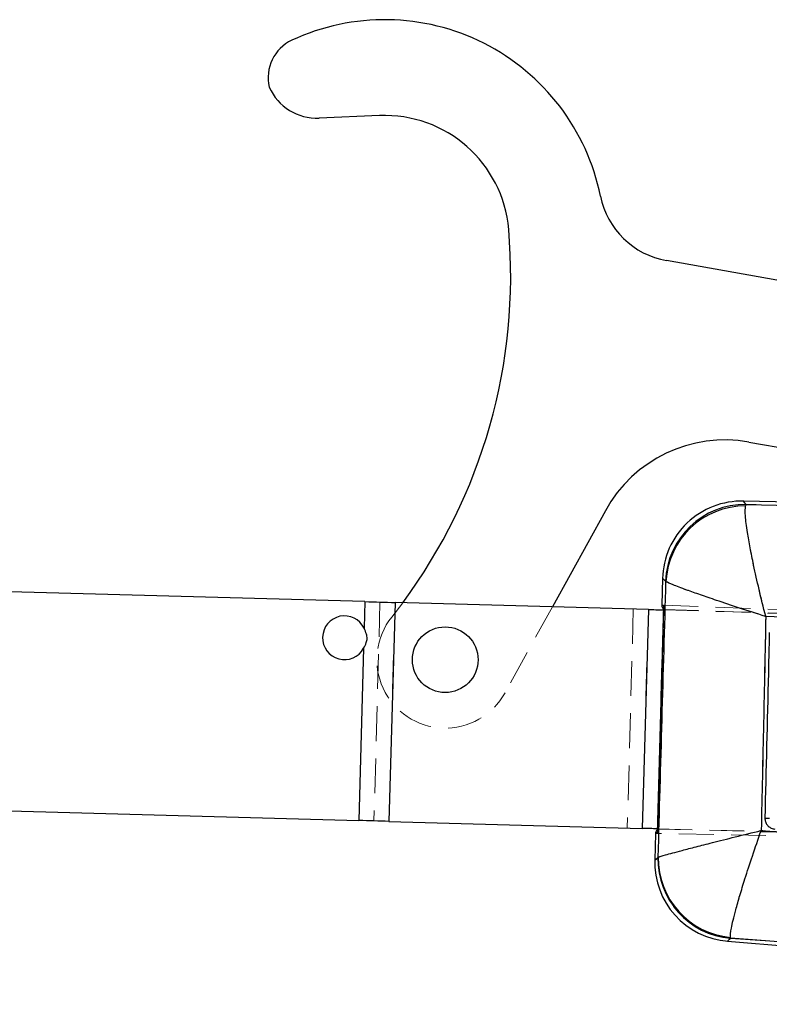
# Model space of a CAD drawing. Header units: millimetres. Extents: x 51 to 384, y 18 to 289.
# Tile 2 of 19: x 125 to 153, y 36 to 72. Entities that reach past the tile are written whole.
import ezdxf

# ---------------------------------------------------------------- set-up
doc = ezdxf.new("R2010")
doc.units = ezdxf.units.MM
doc.linetypes.add('HIDDEN', pattern=[1.905, 1.27, -0.635])

msp = doc.modelspace()

# ---------------------------------------------------------------- linework, layer by layer
at = {"color": 7, "linetype": 'Continuous', "lineweight": 25}
for p, q in [((138.612697, 68.297987), (136.403358, 68.204673)), ((165.980297, 60.012308), (149.109187, 63.002079)), ((152.123006, 56.374509), (165.786075, 53.953243)), ((165.786067, 53.953244), (151.909912, 54.214719)), ((152.014973, 54.094916), (151.997732, 54.042206)), ((152.014973, 54.094916), (154.097649, 54.0379)), ((146.871707, 53.864896), (144.936344, 50.35381)), ((138.082641, 50.5428), (116.354978, 51.141937)), ((148.963759, 51.402219), (148.93646, 50.412199)), ((149.088728, 51.276165), (149.078561, 51.291716)), ((138.082641, 50.5428), (138.05577, 49.568285)), ((139.182205, 50.512479), (138.96169, 42.515519)), ((148.444536, 50.257072), (139.182205, 50.512479)), ((149.000811, 50.410554), (148.770994, 42.076252)), ((148.444536, 50.257072), (148.224021, 42.260112)), ((148.994318, 50.241912), (148.773803, 42.244952)), ((148.996158, 50.241861), (148.994318, 50.241912)), ((148.995517, 50.26165), (148.994973, 50.241894)), ((148.995517, 50.26165), (148.996702, 50.261607)), ((153.660367, 49.967888), (152.738201, 49.999212)), ((138.035706, 48.840693), (137.862126, 42.54584)), ((119.771323, 43.044691), (137.862126, 42.54584)), ((138.96169, 42.515519), (148.224021, 42.260112)), ((148.773803, 42.244952), (148.775643, 42.244901)), ((148.774459, 42.244934), (148.773915, 42.225222)), ((148.773915, 42.225222), (148.775099, 42.2252)), ((152.570585, 42.183578), (154.290172, 42.047287)), ((148.706651, 42.078157), (148.679713, 41.101235)), ((148.797526, 41.198374), (148.805028, 41.207239)), ((151.340398, 38.137983), (180.114838, 35.833197)), ((151.449616, 38.244695), (151.443134, 38.277844)), ((154.278616, 38.03864), (151.449616, 38.244695))]:
    msp.add_line(p, q, dxfattribs=at)
at = {"color": 7, "linetype": 'HIDDEN', "lineweight": 18}
for p, q in [((152.013572, 54.096506), (151.909912, 54.214719)), ((151.99628, 54.043948), (152.013572, 54.096506)), ((154.288875, 54.034297), (152.013572, 54.096506)), ((149.077038, 51.293183), (149.087144, 51.277677)), ((138.082641, 50.5428), (138.05577, 49.568285)), ((138.632423, 50.52764), (138.411908, 42.530679)), ((139.182205, 50.512479), (138.96169, 42.515519)), ((139.060809, 49.978972), (139.465096, 50.504678)), ((149.000811, 50.410554), (193.753647, 48.785558)), ((144.936344, 50.35381), (143.206431, 47.215451)), ((147.894754, 50.272232), (147.674239, 42.275272)), ((148.444536, 50.257072), (148.224021, 42.260112)), ((148.994318, 50.241912), (148.773803, 42.244952)), ((148.994973, 50.241894), (148.774459, 42.244934)), ((184.56355, 49.261095), (148.996158, 50.241861)), ((148.996702, 50.261607), (193.837064, 48.647132)), ((152.736979, 50.000157), (153.851996, 49.962206)), ((138.035706, 48.840693), (137.862126, 42.54584)), ((148.775099, 42.2252), (187.345589, 41.486626)), ((148.775643, 42.244901), (184.343035, 41.264135)), ((154.530356, 42.026313), (152.570153, 42.181894)), ((187.02324, 41.355447), (148.770994, 42.076252)), ((148.803311, 41.205798), (148.795898, 41.197031)), ((151.448111, 38.24322), (151.441651, 38.276005)), ((151.448111, 38.24322), (154.517862, 38.019477))]:
    msp.add_line(p, q, dxfattribs=at)
at = {"color": 8, "linetype": 'Continuous', "lineweight": 25, "flags": 128}
for points in [[(151.909912, 54.214719), (151.921744, 54.201223), (152.014973, 54.094916)], [(149.078561, 51.291716), (148.976693, 51.389771), (148.963759, 51.402219)], [(148.679713, 41.101235), (148.69299, 41.112184), (148.797526, 41.198374)], [(151.449616, 38.244695), (151.352706, 38.150011), (151.340398, 38.137983)]]:
    msp.add_lwpolyline(points, dxfattribs=at)
at = {"color": 7, "linetype": 'HIDDEN', "lineweight": 18, "flags": 128}
for points in [[(148.963759, 51.402219), (148.976183, 51.39026), (149.077038, 51.293183)], [(148.795898, 41.197031), (148.692446, 41.111735), (148.679713, 41.101235)], [(151.340398, 38.137983), (151.352207, 38.149518), (151.448111, 38.24322)]]:
    msp.add_lwpolyline(points, dxfattribs=at)
at = {"color": 7, "linetype": 'Continuous', "lineweight": 25, "flags": 128}
for points in [[(138.082641, 50.5428), (138.221646, 50.538967), (138.360499, 50.535138), (138.499057, 50.531317), (138.637169, 50.527509), (138.774684, 50.523717), (138.911462, 50.519946), (139.047349, 50.516198), (139.182205, 50.512479)], [(148.936483, 50.412891), (148.943762, 50.412626), (148.965208, 50.411848), (149.000811, 50.410554)], [(148.444536, 50.257072), (148.511963, 50.255213), (148.579905, 50.253339), (148.648294, 50.251454), (148.717052, 50.249558), (148.786108, 50.247653), (148.855387, 50.245743), (148.924815, 50.243828), (148.994318, 50.241912)], [(138.96169, 42.515519), (138.826834, 42.519238), (138.690947, 42.522985), (138.554169, 42.526757), (138.416654, 42.530549), (138.278543, 42.534357), (138.139984, 42.538178), (138.001131, 42.542007), (137.862126, 42.54584)], [(148.773803, 42.244952), (148.7043, 42.246868), (148.634872, 42.248783), (148.565593, 42.250693), (148.496537, 42.252597), (148.427779, 42.254493), (148.35939, 42.256379), (148.291449, 42.258253), (148.224021, 42.260112)], [(148.770994, 42.076252), (148.735373, 42.076923), (148.713919, 42.077328), (148.706632, 42.077465)]]:
    msp.add_lwpolyline(points, dxfattribs=at)
at = {"color": 7, "linetype": 'Continuous', "lineweight": 25}
msp.add_circle((141.017016, 48.42229), 1.2, dxfattribs=at)
for centre, radius, start, end in [((138.804704, 63.752041), 8.05, 11.5052786, 114.9508012), ((136.041653, 69.690732), 1.5, 114.9508012, 193.6846864), ((136.323138, 70.103971), 1.900992, 203.8319621, 272.4185716), ((138.804704, 63.752041), 4.55, 4.8997118, 92.4185716), ((149.632669, 65.956055), 3, 191.5052786, 259.9508012), ((123.411163, 62.432427), 20, 323.3883984, 4.8997118), ((151.250538, 51.451218), 5, 79.9508012, 151.1357724), ((151.855411, 51.322482), 2.89275, 88.4751272, 178.7160099), ((151.982391, 51.18947), 2.905629, 89.3574973, 177.9834031), ((152.000718, 51.126366), 2.915841, 90.0586738, 177.0551894), ((137.333582, 49.224127), 0.8, 25.480126, 331.3608279), ((151.571363, 41.021498), 2.89275, 178.0979394, 265.7558122), ((151.702015, 41.13881), 2.9051, 178.8251644, 265.0157796), ((151.717734, 41.177727), 2.912856, 179.4194817, 264.5905763)]:
    msp.add_arc(centre, radius, start, end, dxfattribs=at)
at = {"color": 7, "linetype": 'HIDDEN', "lineweight": 18}
for centre, radius, start, end in [((151.980701, 51.191239), 2.905453, 89.3517698, 177.9892444), ((151.998884, 51.128385), 2.915564, 90.0511846, 177.0648726), ((141.017016, 48.42229), 2.5, 141.4884235, 331.1357724), ((151.700206, 41.137185), 2.904925, 178.8195375, 265.0214965), ((151.715738, 41.175663), 2.912583, 179.4071778, 264.6002189)]:
    msp.add_arc(centre, radius, start, end, dxfattribs=at)
at = {"color": 7, "linetype": 'Continuous', "lineweight": 25}
for centre, major_axis, start_param, end_param in [((184.540853, 49.119387), (35.604344, -1.294339), 3.141928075, 3.201772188), ((184.328183, 41.406924), (35.621568, -0.669706), 3.08141312, 3.141257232)]:
    msp.add_ellipse(centre, major_axis=major_axis, ratio=0.069924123, start_param=start_param, end_param=end_param, dxfattribs=at)
at = {"color": 7, "linetype": 'HIDDEN', "lineweight": 18}
for points, knots in [([(152.736979, 50.000157), (152.736204, 50.003154), (152.64993, 50.336783), (152.489386, 50.986761), (152.29898, 51.834104), (152.159044, 52.530187), (152.049367, 53.159775), (151.973062, 53.7456), (151.988317, 53.941634), (151.99628, 54.043948)], [0, 0, 0, 0, 0.001604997, 0.178681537, 0.346562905, 0.47952995, 0.612466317, 0.797737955, 1, 1, 1, 1]), ([(149.087144, 51.277677), (149.039651, 49.597909), (148.944728, 46.24065), (148.850429, 42.883323), (148.803311, 41.205798)], [0, 0, 0, 0, 0.500339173, 1, 1, 1, 1]), ([(152.736979, 50.000157), (152.734041, 50.001095), (152.406803, 50.105531), (151.77682, 50.30914), (150.975477, 50.575416), (150.334302, 50.7948), (149.771967, 50.993926), (149.275515, 51.18027), (149.151742, 51.244273), (149.087144, 51.277677)], [0, 0, 0, 0, 0.001604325, 0.178687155, 0.346567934, 0.479537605, 0.612476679, 0.797748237, 1, 1, 1, 1]), ([(152.570153, 42.181894), (152.598899, 43.491413), (152.656105, 46.097476), (152.710111, 48.703589), (152.736979, 50.000157)], [0, 0, 0, 0, 0.502489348, 1, 1, 1, 1]), ([(152.868616, 42.633082), (152.858151, 42.633337), (152.837221, 42.633846), (152.806527, 42.634546), (152.777997, 42.635161), (152.752797, 42.635663), (152.731979, 42.636032), (152.716526, 42.636249), (152.707938, 42.636307), (152.705956, 42.636259), (152.705202, 42.636241)], [0, 0, 0, 0, 0.131334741, 0.262673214, 0.394006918, 0.525357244, 0.656697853, 0.788050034, 0.919389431, 1, 1, 1, 1]), ([(152.570153, 42.181894), (152.567155, 42.181159), (152.245123, 42.102177), (151.623135, 41.948639), (150.824662, 41.74833), (150.176909, 41.583142), (149.558731, 41.422451), (149.00609, 41.273578), (148.870312, 41.228193), (148.803311, 41.205798)], [0, 0, 0, 0, 0.001590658, 0.170880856, 0.331879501, 0.459852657, 0.587800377, 0.796595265, 1, 1, 1, 1]), ([(152.570153, 42.181894), (152.56912, 42.178976), (152.458182, 41.865662), (152.247546, 41.255302), (151.987145, 40.457528), (151.78458, 39.797962), (151.600966, 39.154665), (151.453499, 38.555806), (151.445566, 38.368455), (151.441651, 38.276005)], [0, 0, 0, 0, 0.001591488, 0.170880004, 0.331878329, 0.459851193, 0.587799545, 0.796594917, 1, 1, 1, 1])]:
    msp.add_open_spline(points, degree=3, knots=knots, dxfattribs=at)
at = {"color": 7, "linetype": 'Continuous', "lineweight": 25}
for points, knots in [([(152.738201, 49.999212), (152.737426, 50.002209), (152.651321, 50.335183), (152.491134, 50.983942), (152.3009, 51.830405), (152.16092, 52.526553), (152.051092, 53.15676), (151.97466, 53.743247), (151.98982, 53.93968), (151.997732, 54.042206)], [0, 0, 0, 0, 0.001605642, 0.178402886, 0.346054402, 0.479146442, 0.612207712, 0.797595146, 1, 1, 1, 1]), ([(148.805028, 41.207239), (148.852126, 42.884218), (148.946389, 46.24056), (149.041259, 49.596835), (149.088728, 51.276165)], [0, 0, 0, 0, 0.499644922, 1, 1, 1, 1]), ([(152.738201, 49.999212), (152.735263, 50.00015), (152.408669, 50.10438), (151.779876, 50.307609), (150.979291, 50.573578), (150.337965, 50.792945), (149.77496, 50.992207), (149.277779, 51.178678), (149.153561, 51.242733), (149.088728, 51.276165)], [0, 0, 0, 0, 0.001604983, 0.178408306, 0.346059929, 0.479153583, 0.612217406, 0.797605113, 1, 1, 1, 1]), ([(152.738201, 49.999212), (152.711175, 48.703025), (152.656855, 46.09779), (152.599436, 43.492602), (152.570585, 42.183578)], [0, 0, 0, 0, 0.497531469, 1, 1, 1, 1]), ([(138.035706, 48.840693), (138.069851, 48.908474), (138.127041, 49.022), (138.175005, 49.199325), (138.133408, 49.378749), (138.084816, 49.497376), (138.05577, 49.568285)], [0, 0, 0, 0, 0.297109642, 0.497631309, 0.699704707, 1, 1, 1, 1]), ([(152.867372, 49.41036), (152.865296, 49.322478), (152.853634, 48.828719), (152.800071, 46.57061), (152.747743, 44.40039), (152.705202, 42.636045)], [0, 0, 0, 0, 0.038918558, 0.218660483, 1, 1, 1, 1]), ([(152.705202, 42.636027), (152.705954, 42.636061), (152.707932, 42.636149), (152.716527, 42.636157), (152.731986, 42.636017), (152.752812, 42.635725), (152.778019, 42.6353), (152.806559, 42.634762), (152.837264, 42.63414), (152.858201, 42.633683), (152.868668, 42.633455)], [0, 0, 0, 0, 0.080449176, 0.211811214, 0.343185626, 0.474543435, 0.605910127, 0.737258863, 0.868643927, 1, 1, 1, 1]), ([(152.705202, 42.636045), (152.708607, 42.591728), (152.715414, 42.503101), (152.780565, 42.383815), (152.878237, 42.292659), (152.982075, 42.245805), (153.048733, 42.237748), (153.071681, 42.234974)], [0, 0, 0, 0, 0.22095879, 0.441873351, 0.662786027, 0.883904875, 1, 1, 1, 1]), ([(148.805028, 41.207239), (148.871966, 41.229658), (149.007812, 41.275155), (149.559573, 41.423938), (150.177569, 41.584687), (150.825191, 41.74993), (151.623585, 41.950253), (152.245532, 42.103913), (152.567585, 42.182842), (152.570585, 42.183578)], [0, 0, 0, 0, 0.202940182, 0.411851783, 0.539871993, 0.667917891, 0.829014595, 0.998407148, 1, 1, 1, 1]), ([(151.443134, 38.277844), (151.44702, 38.370283), (151.454906, 38.557881), (151.601935, 39.156133), (151.785351, 39.79948), (151.987764, 40.459092), (152.24805, 41.256921), (152.458611, 41.867332), (152.569552, 42.180659), (152.570585, 42.183578)], [0, 0, 0, 0, 0.202940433, 0.411852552, 0.539873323, 0.667918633, 0.82901511, 0.998407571, 1, 1, 1, 1])]:
    msp.add_open_spline(points, degree=3, knots=knots, dxfattribs=at)

doc.saveas('drawing.dxf')
